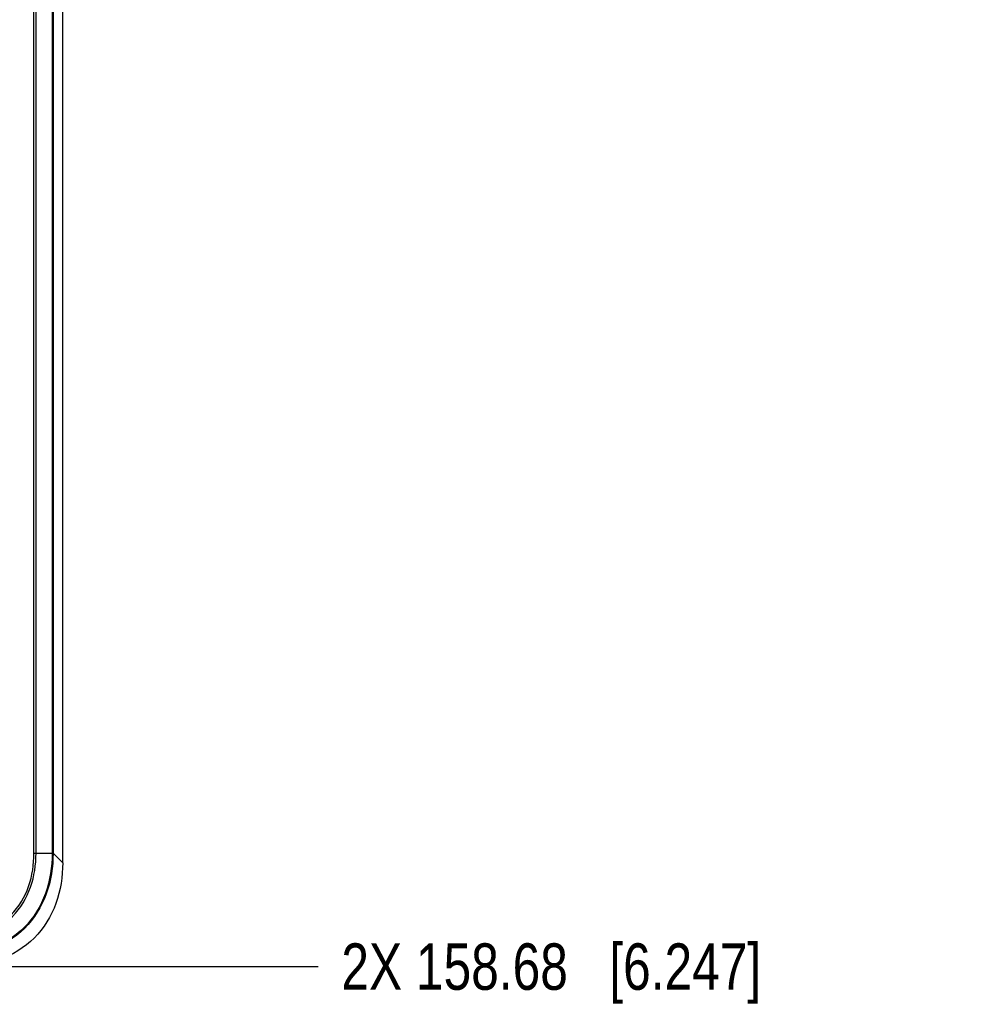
# Model space of a CAD drawing. Header units: inches. Extents: x 0 to 34, y 0 to 22.
# Tile 7 of 88: x 12.8 to 15.3, y 8.2 to 10.8. Entities that reach past the tile are written whole.
import ezdxf

# ---------------------------------------------------------------- set-up
doc = ezdxf.new("R2010")
doc.units = ezdxf.units.IN
doc.header["$LTSCALE"] = 1.87
doc.header["$MEASUREMENT"] = 0
doc.layers.get('0').update_dxf_attribs({"linetype": 'CONTINUOUS'})
doc.layers.add('DIMENSIONS', color=7, linetype='CONTINUOUS')
doc.styles.get("Standard").update_dxf_attribs({"font": 'txt', "width": 0.8})
doc.dimstyles.new('DIMSTYLE_1', dxfattribs={"dimtxt": 0.125, "dimasz": 0.18, "dimexe": 0.125, "dimexo": 0.0625, "dimgap": 0.03125, "dimtad": 0, "dimtih": 1, "dimtoh": 1, "dimdsep": 46, "dimtxsty": 'STANDARD', "dimblk": '_FILLED', "dimblk1": '_FILLED', "dimblk2": '_FILLED', "dimcen": 0.09, "dimadec": 0, "dimazin": 0, "dimtp": 0.001, "dimtm": 0.001, "dimtfac": 1, "dimtofl": 0, "dimtmove": 0, "dimatfit": 3, "dimldrblk": '_FILLED', "dimfxl": 1, "dimtolj": 1, "dimarcsym": 0})

# ---------------------------------------------------------------- blocks, each defined once
blk = doc.blocks.new('*D23')
at = {"layer": 'DIMENSIONS', "color": 2, "linetype": 'CONTINUOUS'}
blk.add_line((12.6538, 8.2931), (13.5582, 8.2931), dxfattribs=at)
at = {"layer": 'DIMENSIONS', "color": 2, "linetype": 'CONTINUOUS', "insert": (13.6207, 8.3556), "char_height": 0.125, "width": 1.725, "attachment_point": 1, "line_spacing_factor": 0.9}
blk.add_mtext('2X 158.68{\\Ftxt.shx;\\W1.000000;\\H0.125000; }[6.247]', dxfattribs=at)
blk = doc.blocks.new('_FILLED')
at = {"color": 0, "linetype": 'BYBLOCK'}
blk.add_solid([(0, 0), (-1, 0.174), (-1, -0.174)], dxfattribs=at)

msp = doc.modelspace()

# ---------------------------------------------------------------- linework, layer by layer
at = {"color": 7, "linetype": 'CONTINUOUS'}
for p, q in [((12.8707, 8.5726), (12.8707, 15.3115)), ((12.7934, 8.5986), (12.7934, 15.2854)), ((12.7989, 8.5986), (12.7989, 15.2854)), ((12.8424, 15.2854), (12.8424, 8.5986)), ((12.8448, 15.2855), (12.8448, 8.5986)), ((12.7934, 8.5986), (12.8424, 8.5986)), ((12.8448, 8.5986), (12.8424, 8.5986)), ((12.8448, 8.5986), (12.8707, 8.5726))]:
    msp.add_line(p, q, dxfattribs=at)
for points, knots in [([(12.5652, 8.3704), (12.5954, 8.3704), (12.6565, 8.3788), (12.737, 8.4269), (12.7851, 8.5074), (12.7934, 8.5684), (12.7934, 8.5986)], [0, 0, 0, 0, 0.250388, 0.499939, 0.749603, 1, 1, 1, 1]), ([(12.8424, 8.5986), (12.8424, 8.5621), (12.8316, 8.4881), (12.7724, 8.3914), (12.6757, 8.3322), (12.6018, 8.3215), (12.5652, 8.3215)], [0, 0, 0, 0, 0.250355, 0.500111, 0.749734, 1, 1, 1, 1]), ([(12.5652, 8.3649), (12.5961, 8.3649), (12.6586, 8.3736), (12.741, 8.4229), (12.7903, 8.5052), (12.7989, 8.5677), (12.7989, 8.5986)], [0, 0, 0, 0, 0.250377, 0.499939, 0.749615, 1, 1, 1, 1]), ([(12.8448, 8.5986), (12.8448, 8.5617), (12.8338, 8.4871), (12.7742, 8.3897), (12.6767, 8.33), (12.6022, 8.3191), (12.5653, 8.3191)], [0, 0, 0, 0, 0.250351, 0.500111, 0.749737, 1, 1, 1, 1]), ([(12.8707, 8.5726), (12.8707, 8.5357), (12.8598, 8.4611), (12.8002, 8.3637), (12.7027, 8.304), (12.6281, 8.2931), (12.5913, 8.2931)], [0, 0, 0, 0, 0.250316, 0.499996, 0.749677, 1, 1, 1, 1])]:
    msp.add_open_spline(points, degree=3, knots=knots, dxfattribs=at)

# ---------------------------------------------------------------- dimensions: what is measured, and where the dimension line sits
at = {"layer": 'DIMENSIONS', "color": 2, "linetype": 'CONTINUOUS'}
dim = msp.add_ordinate_dim(feature_location=(12.6538, 8.2931), offset=(0.9045, 0), dtype=0, origin=(12.5913, 14.5405), text='2X <>', dimstyle='DIMSTYLE_1', dxfattribs=at)
dim.commit()
dim.dimension.update_dxf_attribs({"geometry": '*D23', "text_midpoint": (14.4832, 8.2931)})

doc.saveas('drawing.dxf')
